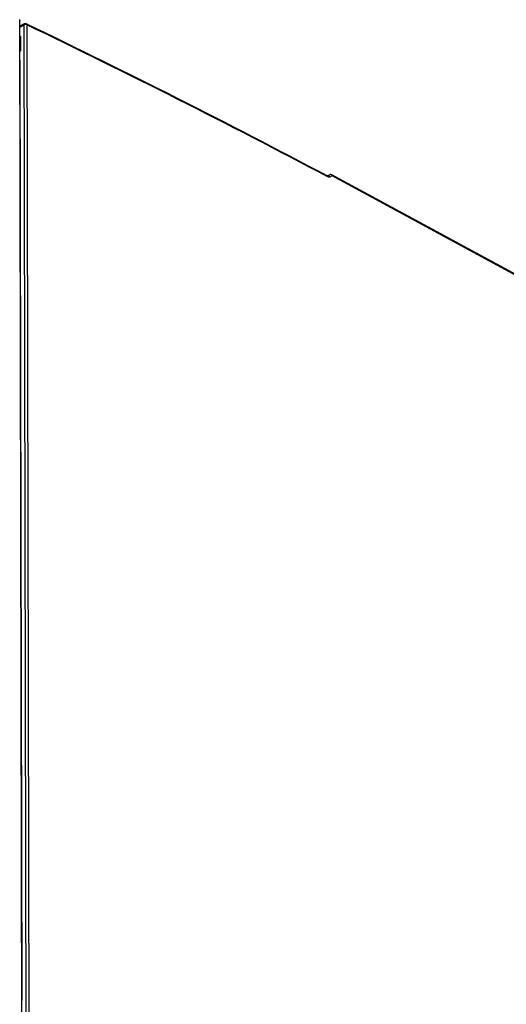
# Model space of a CAD drawing. Header units: millimetres. Extents: x 0 to 1189, y 0 to 841.
# Tile 51 of 67: x 1011 to 1067, y 335 to 448. Entities that reach past the tile are written whole.
import ezdxf

# ---------------------------------------------------------------- set-up
doc = ezdxf.new("R2010")
doc.units = ezdxf.units.MM
doc.header["$LTSCALE"] = 65.395
doc.layers.get('0').update_dxf_attribs({"linetype": 'CONTINUOUS'})
doc.layers.add('ROUNDS', color=7, linetype='CONTINUOUS')

msp = doc.modelspace()

# ---------------------------------------------------------------- linework, layer by layer
at = {"color": 7, "linetype": 'CONTINUOUS'}
for p, q in [((1011.8556, 275.3717), (1011.4731, 447.9782)), ((1011.9942, 447.6204), (1011.4745, 447.3333)), ((1011.5813, 446.1775), (1011.477, 446.2341)), ((1011.5813, 446.1775), (1011.5849, 444.5329)), ((1011.4806, 444.5895), (1011.5849, 444.5329)), ((1011.5849, 444.5329), (1011.4809, 444.4673)), ((1011.4925, 443.4588), (1011.7313, 335.6931)), ((1047.0146, 430.3221), (1046.7727, 430.1856)), ((1103.6855, 399.7008), (1047.2566, 430.324))]:
    msp.add_line(p, q, dxfattribs=at)
at = {"color": 9, "linetype": 'CONTINUOUS'}
for p, q in [((1011.4747, 447.2488), (1011.9379, 447.5048)), ((1011.9379, 447.5048), (1012.1989, 329.7012)), ((1012.2851, 447.5093), (1012.5462, 329.7057)), ((1047.3075, 430.212), (1047.0483, 430.0659)), ((1103.7363, 399.5888), (1047.3075, 430.212)), ((1011.7219, 335.6982), (1011.7313, 335.6931))]:
    msp.add_line(p, q, dxfattribs=at)
at = {"color": 7, "linetype": 'CONTINUOUS'}
for points in [[(1046.774, 430.1853), (1046.7689, 430.1867), (1046.7626, 430.1889), (1046.7552, 430.1919), (1046.7466, 430.1958), (1046.741, 430.1987)], [(1046.7809, 430.184), (1046.7811, 430.184), (1046.7802, 430.1841), (1046.7778, 430.1844), (1046.774, 430.1853)]]:
    msp.add_lwpolyline(points, dxfattribs=at)
for centre, radius, start, end in [((1012.1151, 447.4016), 0.25, 64.302679, 118.927017), ((565.3448, -480.3355), 1029.9587, 62.1347489, 64.2859367), ((1047.1374, 430.1043), 0.25, 61.512265, 119.417081)]:
    msp.add_arc(centre, radius, start, end, dxfattribs=at)
at = {"color": 9, "linetype": 'CONTINUOUS'}
for centre, radius, start, end in [((565.5148, -480.2279), 1029.7087, 62.1347476, 64.2859326), ((1046.8353, 430.0343), 0.1626, 111.817122, 119.406045), ((1046.8357, 430.0331), 0.1638, 109.989162, 111.817758), ((1046.836, 430.0324), 0.1646, 108.396598, 109.989193)]:
    msp.add_arc(centre, radius, start, end, dxfattribs=at)
at = {"color": 7, "linetype": 'CONTINUOUS'}
msp.add_ellipse((1011.3976, 335.4742), major_axis=(0.2321, 0.4429), ratio=0.54138725, start_param=-1.02433844, end_param=-0.7989415, dxfattribs=at)
msp.add_open_spline([(1011.4161, 448.0932), (1011.425, 448.0894), (1011.442, 448.0777), (1011.4602, 448.0509), (1011.471, 448.0167), (1011.4731, 447.9915), (1011.4731, 447.9782)], degree=3, knots=[0, 0, 0, 0, 0.21441012, 0.44425455, 0.70415376, 1, 1, 1, 1], dxfattribs=at)
at = {"color": 9, "linetype": 'CONTINUOUS'}
for points, knots in [([(1011.9942, 447.6204), (1011.9856, 447.6157), (1011.9694, 447.6027), (1011.9518, 447.5756), (1011.9408, 447.5421), (1011.9382, 447.5176), (1011.9379, 447.5048)], [0, 0, 0, 0, 0.21944312, 0.45344514, 0.71218094, 1, 1, 1, 1]), ([(1012.2851, 447.5093), (1012.2599, 447.523), (1012.2021, 447.5428), (1012.1102, 447.5516), (1012.019, 447.5405), (1011.9623, 447.5192), (1011.9379, 447.5048)], [0, 0, 0, 0, 0.23963693, 0.50225499, 0.76364909, 1, 1, 1, 1]), ([(1012.2851, 447.5093), (1012.2845, 447.5228), (1012.2811, 447.5482), (1012.2688, 447.5827), (1012.2498, 447.61), (1012.2325, 447.6226), (1012.2235, 447.6269)], [0, 0, 0, 0, 0.29071851, 0.55041671, 0.78323347, 1, 1, 1, 1]), ([(1046.7942, 430.0853), (1046.7941, 430.0981), (1046.7918, 430.1224), (1046.7817, 430.1554), (1046.7649, 430.1819), (1046.7493, 430.1943), (1046.741, 430.1987)], [0, 0, 0, 0, 0.29326954, 0.55355415, 0.785307, 1, 1, 1, 1]), ([(1047.0483, 430.0659), (1047.0336, 430.09), (1046.9982, 430.1336), (1046.9308, 430.1799), (1046.8565, 430.2013), (1046.8064, 430.196), (1046.7841, 430.1886)], [0, 0, 0, 0, 0.2715027, 0.53136995, 0.77365399, 1, 1, 1, 1]), ([(1047.0483, 430.0659), (1047.0314, 430.0564), (1046.993, 430.0425), (1046.9294, 430.0399), (1046.8613, 430.0542), (1046.8167, 430.0735), (1046.7942, 430.0853)], [0, 0, 0, 0, 0.21883001, 0.4533489, 0.71254053, 1, 1, 1, 1]), ([(1047.3075, 430.212), (1047.2912, 430.2388), (1047.2512, 430.2866), (1047.1744, 430.334), (1047.0906, 430.3495), (1047.037, 430.3347), (1047.0146, 430.3221)], [0, 0, 0, 0, 0.27443078, 0.53472195, 0.7748683, 1, 1, 1, 1]), ([(1047.3075, 430.212), (1047.3074, 430.2246), (1047.3055, 430.2485), (1047.296, 430.2811), (1047.2799, 430.3073), (1047.2647, 430.3197), (1047.2566, 430.324)], [0, 0, 0, 0, 0.2940949, 0.55457514, 0.78598474, 1, 1, 1, 1])]:
    msp.add_open_spline(points, degree=3, knots=knots, dxfattribs=at)
at = {"layer": 'ROUNDS', "color": 9, "linetype": 'CONTINUOUS'}
msp.add_line((1011.4925, 443.4588), (1011.4831, 443.4639), dxfattribs=at)
at = {"layer": 'ROUNDS', "color": 7, "linetype": 'CONTINUOUS'}
msp.add_ellipse((1010.8251, 443.0211), major_axis=(0.4642, 0.8858), ratio=0.54138725, start_param=-0.7989415, end_param=-0.63978422, dxfattribs=at)

doc.saveas('drawing.dxf')
